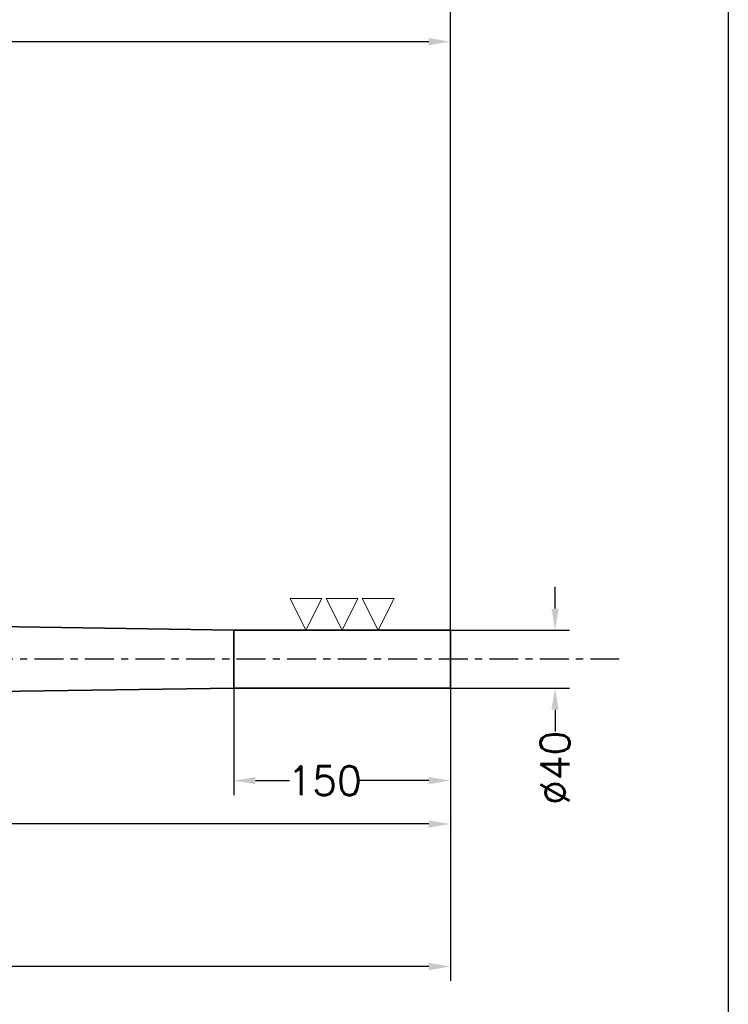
# Model space of a CAD drawing. Header units: millimetres. Extents: x -21605 to -18755, y -21786 to -19786.
# Tile 4 of 9: x -19296 to -18805, y -21136 to -20455. Entities that reach past the tile are written whole.
import ezdxf

# ---------------------------------------------------------------- set-up
doc = ezdxf.new("R2010")
doc.units = ezdxf.units.MM
doc.header["$LTSCALE"] = 5
doc.header["$PDMODE"] = 34
doc.header["$PDSIZE"] = 3
doc.linetypes.add('CENTER', pattern=[7, 4, -1, 1, -1])
doc.layers.add('center', color=8, linetype='CENTER')
doc.layers.add('RAMME', color=7, linetype='Continuous')
doc.layers.add('DIMS', color=7, linetype='Continuous', lineweight=15)
doc.layers.add('STOCK', color=5, linetype='Continuous', lineweight=35)
doc.styles.add('ROMANS', font='romans')
doc.dimstyles.new('Text 20', dxfattribs={"dimtxt": 20, "dimasz": 15, "dimexe": 10, "dimexo": 0, "dimgap": 0, "dimtad": 0, "dimdsep": 46, "dimtxsty": 'ROMANS', "dimcen": 10, "dimazin": 2, "dimtfac": 0.65, "dimtofl": 0, "dimtmove": 0, "dimatfit": 0, "dimfxl": 1, "dimtolj": 1, "dimarcsym": 0})

# ---------------------------------------------------------------- blocks, each defined once
blk = doc.blocks.new('*D3')
at = {"layer": 'DEFPOINTS', "color": 0, "transparency": 16777216}
for p in [(-18997.69, -20387.89), (-18997.69, -20872.32), (-20842.69, -20897.32)]:
    blk.add_point(p, dxfattribs=at)
at = {"layer": 'DIMS', "color": 0, "lineweight": -2, "transparency": 16777216}
for p, q in [((-20842.69, -20897.32), (-20842.69, -20377.89)), ((-18997.69, -20872.32), (-18997.69, -20377.89)), ((-20827.69, -20387.89), (-19984.24, -20387.89)), ((-19012.69, -20387.89), (-19916.62, -20387.89))]:
    blk.add_line(p, q, dxfattribs=at)
at = {"layer": 'DIMS', "color": 0, "transparency": 16777216}
for points in [[(-20827.69, -20385.39), (-20827.69, -20390.39), (-20842.69, -20387.89)], [(-19012.69, -20385.39), (-19012.69, -20390.39), (-18997.69, -20387.89)]]:
    blk.add_solid(points, dxfattribs=at)
at = {"layer": 'DIMS', "color": 0, "transparency": 16777216, "insert": (-19950.43, -20387.89), "char_height": 20, "attachment_point": 5, "style": 'ROMANS'}
blk.add_mtext('\\A1;1845', dxfattribs=at)
blk = doc.blocks.new('*D7')
at = {"layer": 'DEFPOINTS', "color": 0, "transparency": 16777216}
for p in [(-20122.69, -20897.32), (-18997.69, -20917.32), (-20122.69, -21110)]:
    blk.add_point(p, dxfattribs=at)
at = {"layer": 'DIMS', "color": 0, "lineweight": -2, "transparency": 16777216}
for p, q in [((-20122.69, -20897.32), (-20122.69, -21120)), ((-18997.69, -20917.32), (-18997.69, -21120)), ((-20107.69, -21110), (-19592.99, -21110)), ((-19012.69, -21110), (-19525.37, -21110))]:
    blk.add_line(p, q, dxfattribs=at)
at = {"layer": 'DIMS', "color": 0, "transparency": 16777216}
for points in [[(-20107.69, -21107.5), (-20107.69, -21112.5), (-20122.69, -21110)], [(-19012.69, -21107.5), (-19012.69, -21112.5), (-18997.69, -21110)]]:
    blk.add_solid(points, dxfattribs=at)
at = {"layer": 'DIMS', "color": 0, "transparency": 16777216, "insert": (-19559.18, -21110), "char_height": 20, "attachment_point": 5, "style": 'ROMANS'}
blk.add_mtext('\\A1;1125', dxfattribs=at)
blk = doc.blocks.new('*D13')
at = {"layer": 'DEFPOINTS', "color": 0, "transparency": 16777216}
for p in [(-18997.69, -20470.13), (-20142.69, -20866.82), (-18997.69, -20877.32)]:
    blk.add_point(p, dxfattribs=at)
at = {"layer": 'DIMS', "color": 0, "lineweight": -2, "transparency": 16777216}
for p, q in [((-20142.69, -20866.82), (-20142.69, -20460.13)), ((-18997.69, -20877.32), (-18997.69, -20460.13)), ((-20127.69, -20470.13), (-19581.64, -20470.13)), ((-19012.69, -20470.13), (-19514.02, -20470.13))]:
    blk.add_line(p, q, dxfattribs=at)
at = {"layer": 'DIMS', "color": 0, "transparency": 16777216}
for points in [[(-20127.69, -20467.63), (-20127.69, -20472.63), (-20142.69, -20470.13)], [(-19012.69, -20467.63), (-19012.69, -20472.63), (-18997.69, -20470.13)]]:
    blk.add_solid(points, dxfattribs=at)
at = {"layer": 'DIMS', "color": 0, "transparency": 16777216, "insert": (-19547.83, -20470.13), "char_height": 20, "attachment_point": 5, "style": 'ROMANS'}
blk.add_mtext('\\A1;1145', dxfattribs=at)
blk = doc.blocks.new('SLETDREJ')
at = {"layer": 'DIMS'}
for p, q in [((-14, 22), (-36, 22)), ((-36, 22), (-25, 0)), ((-14, 22), (-25, 0)), ((-11, 22), (0, 0)), ((11, 22), (-11, 22)), ((11, 22), (0, 0)), ((14, 22), (25, 0)), ((36, 22), (14, 22)), ((36, 22), (25, 0))]:
    blk.add_line(p, q, dxfattribs=at)
blk = doc.blocks.new('*D24')
at = {"layer": 'DEFPOINTS', "color": 0, "transparency": 16777216}
for p in [(-19147.69, -20917.32), (-18997.69, -20917.32), (-19147.69, -20981.4)]:
    blk.add_point(p, dxfattribs=at)
at = {"layer": 'DIMS', "color": 0, "lineweight": -2, "transparency": 16777216}
for p, q in [((-19147.69, -20917.32), (-19147.69, -20991.4)), ((-18997.69, -20917.32), (-18997.69, -20991.4)), ((-19132.69, -20981.4), (-19109.03, -20981.4)), ((-19012.69, -20981.4), (-19060.46, -20981.4))]:
    blk.add_line(p, q, dxfattribs=at)
at = {"layer": 'DIMS', "color": 0, "transparency": 16777216}
for points in [[(-19132.69, -20978.9), (-19132.69, -20983.9), (-19147.69, -20981.4)], [(-19012.69, -20978.9), (-19012.69, -20983.9), (-18997.69, -20981.4)]]:
    blk.add_solid(points, dxfattribs=at)
at = {"layer": 'DIMS', "color": 0, "transparency": 16777216, "insert": (-19084.74, -20981.4), "char_height": 20, "attachment_point": 5, "style": 'ROMANS'}
blk.add_mtext('\\A1;150', dxfattribs=at)
blk = doc.blocks.new('*D25')
at = {"layer": 'DEFPOINTS', "color": 0, "transparency": 16777216}
for p in [(-18997.69, -20917.32), (-19847.69, -20927.82), (-19847.69, -21011.4)]:
    blk.add_point(p, dxfattribs=at)
at = {"layer": 'DIMS', "color": 0, "lineweight": -2, "transparency": 16777216}
for p, q in [((-18997.69, -20917.32), (-18997.69, -21021.4)), ((-19847.69, -20927.82), (-19847.69, -21021.4)), ((-19832.69, -21011.4), (-19448.4, -21011.4)), ((-19012.69, -21011.4), (-19396.98, -21011.4))]:
    blk.add_line(p, q, dxfattribs=at)
at = {"layer": 'DIMS', "color": 0, "transparency": 16777216}
for points in [[(-19832.69, -21008.9), (-19832.69, -21013.9), (-19847.69, -21011.4)], [(-19012.69, -21008.9), (-19012.69, -21013.9), (-18997.69, -21011.4)]]:
    blk.add_solid(points, dxfattribs=at)
at = {"layer": 'DIMS', "color": 0, "transparency": 16777216, "insert": (-19422.69, -21011.4), "char_height": 20, "attachment_point": 5, "style": 'ROMANS'}
blk.add_mtext('\\A1;850', dxfattribs=at)
blk = doc.blocks.new('*D26')
at = {"layer": 'DEFPOINTS', "color": 0, "transparency": 16777216}
for p in [(-18997.69, -20877.32), (-18925.17, -20877.32), (-18997.69, -20917.32)]:
    blk.add_point(p, dxfattribs=at)
at = {"layer": 'DIMS', "color": 0, "lineweight": -2, "transparency": 16777216}
for p, q in [((-18925.17, -20862.32), (-18925.17, -20847.32)), ((-18997.69, -20877.32), (-18915.17, -20877.32)), ((-18997.69, -20917.32), (-18915.17, -20917.32)), ((-18925.17, -20932.32), (-18925.17, -20947.32))]:
    blk.add_line(p, q, dxfattribs=at)
at = {"layer": 'DIMS', "color": 0, "transparency": 16777216}
for points in [[(-18927.67, -20862.32), (-18922.67, -20862.32), (-18925.17, -20877.32)], [(-18927.67, -20932.32), (-18922.67, -20932.32), (-18925.17, -20917.32)]]:
    blk.add_solid(points, dxfattribs=at)
at = {"layer": 'DIMS', "color": 0, "transparency": 16777216, "insert": (-18925.17, -20972.56), "char_height": 20, "attachment_point": 5, "rotation": 90, "style": 'ROMANS'}
blk.add_mtext('\\A1;%%C40', dxfattribs=at)

msp = doc.modelspace()

# ---------------------------------------------------------------- linework, layer by layer
at = {"layer": 'center'}
msp.add_line((-18880.688, -20897.319), (-20892.69, -20897.319), dxfattribs=at)
at = {"layer": 'RAMME'}
msp.add_line((-18805.194, -19835.899), (-18805.194, -21735.899), dxfattribs=at)
at = {"layer": 'STOCK'}
for p, q in [((-19847.69, -20866.819), (-19147.69, -20877.319)), ((-18997.69, -20877.319), (-19147.69, -20877.319)), ((-19147.69, -20877.319), (-19147.69, -20917.319)), ((-18997.69, -20877.319), (-18997.69, -20917.319)), ((-19147.69, -20917.319), (-19847.69, -20927.819)), ((-18997.69, -20917.319), (-19147.69, -20917.319))]:
    msp.add_line(p, q, dxfattribs=at)

# ---------------------------------------------------------------- block references
at = {"layer": 'DIMS'}
msp.add_blockref('SLETDREJ', (-19072.69, -20877.319), dxfattribs=at)

# ---------------------------------------------------------------- dimensions: what is measured, and where the dimension line sits
for base, p1, p2, picture, middle in [((-18997.69, -20387.887), (-20842.69, -20897.319), (-18997.69, -20872.319), '*D3', (-19950.432, -20387.887)), ((-18997.69, -20470.128), (-20142.69, -20866.819), (-18997.69, -20877.319), '*D13', (-19547.831, -20470.128)), ((-20122.69, -21109.998), (-18997.69, -20917.319), (-20122.69, -20897.319), '*D7', (-19559.181, -21109.998))]:
    dim = msp.add_linear_dim(base=base, p1=p1, p2=p2, dimstyle='Text 20', dxfattribs=at)
    dim.commit()
    dim.dimension.update_dxf_attribs({"geometry": picture, "text_midpoint": middle, "dimtype": 160})
dim = msp.add_linear_dim(base=(-18925.174, -20877.319), p1=(-18997.69, -20917.319), p2=(-18997.69, -20877.319), angle=90, text='%%C<>', dimstyle='Text 20', override={"dimarcsym": 1}, dxfattribs=at)
dim.commit()
dim.dimension.update_dxf_attribs({"geometry": '*D26', "text_midpoint": (-18925.174, -20972.557), "dimtype": 160})
dim = msp.add_linear_dim(base=(-19847.69, -21011.4), p1=(-18997.69, -20917.319), p2=(-19847.69, -20927.819), dimstyle='Text 20', override={"dimarcsym": 1}, dxfattribs=at)
dim.commit()
dim.dimension.update_dxf_attribs({"geometry": '*D25', "text_midpoint": (-19422.69, -21011.4)})
dim = msp.add_linear_dim(base=(-19147.69, -20981.4), p1=(-18997.69, -20917.319), p2=(-19147.69, -20917.319), dimstyle='Text 20', override={"dimarcsym": 1}, dxfattribs=at)
dim.commit()
dim.dimension.update_dxf_attribs({"geometry": '*D24', "text_midpoint": (-19084.744, -20981.4), "dimtype": 160})

doc.saveas('drawing.dxf')
